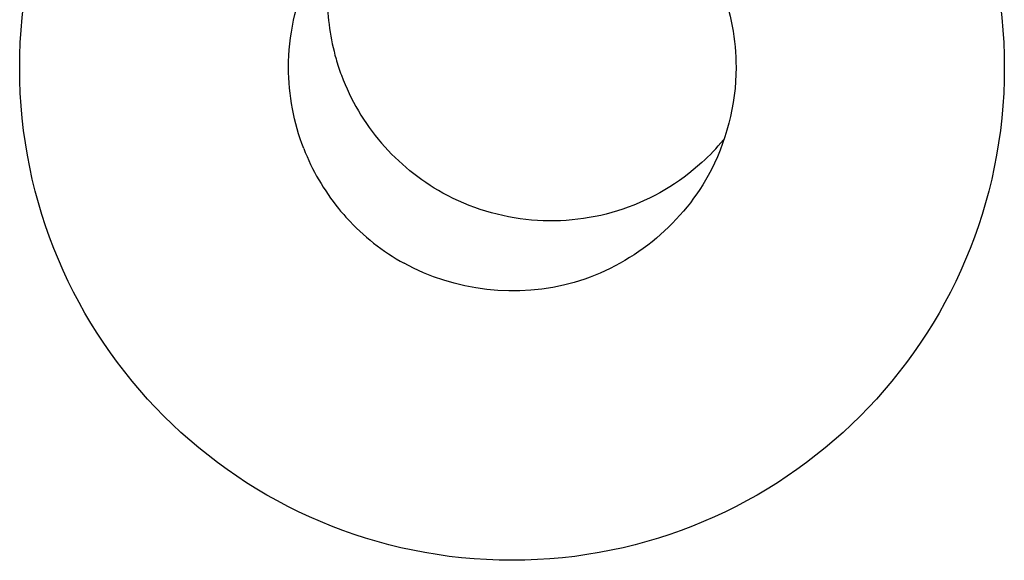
# Model space of a CAD drawing. Header units: inches. Extents: x 0 to 17, y 0 to 11.
# Tile 5 of 46: x 4.7473 to 4.8555, y 3.9785 to 4.0379. Entities that reach past the tile are written whole.
import ezdxf

# ---------------------------------------------------------------- set-up
doc = ezdxf.new("R2010")
doc.units = ezdxf.units.IN
doc.header["$LTSCALE"] = 0.935
doc.header["$MEASUREMENT"] = 0
doc.layers.get('0').update_dxf_attribs({"linetype": 'CONTINUOUS'})

msp = doc.modelspace()

# ---------------------------------------------------------------- linework, layer by layer
at = {"color": 7, "linetype": 'Continuous'}
msp.add_circle((4.8013850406, 4.0326105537), 0.0540742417, dxfattribs=at)
for centre, radius, start, end in [((4.805869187, 4.0404200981), 0.0247681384, 180.093260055, 195.9656165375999), ((4.8056578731, 4.0403571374), 0.0245476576, 195.9599961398, 200.3626267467), ((4.8057643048, 4.0404363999), 0.0246750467, 200.4491803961, 220.652588), ((4.8057349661, 4.0403360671), 0.0245038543, 312.3577483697, 320.3640063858), ((4.8015467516, 4.0327429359), 0.0247285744, 201.272747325, 219.0354156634), ((4.8014112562, 4.0326635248), 0.0245733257, 219.0905632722, 222.3571764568), ((4.8015176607, 4.0327975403), 0.0247422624, 222.4204921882, 241.0210013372)]:
    msp.add_arc(centre, radius, start, end, dxfattribs=at)
for points in [[(4.776836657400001, 4.0326604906), (4.7768356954, 4.0361198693), (4.7775997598, 4.0396530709), (4.7790246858, 4.0428053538)], [(4.8243280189, 4.0415633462), (4.825419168, 4.0387530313), (4.8259936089, 4.0356887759), (4.8259944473, 4.032674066)], [(4.7785030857, 4.023771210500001), (4.7774119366, 4.0265815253), (4.7768374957, 4.0296457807), (4.776836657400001, 4.0326604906)], [(4.8259944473, 4.032674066), (4.8259955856, 4.0285804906), (4.8249101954, 4.0243646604), (4.8229302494, 4.02078176)], [(4.7937947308, 4.0188723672), (4.7912561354, 4.0202747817), (4.7889364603, 4.0221636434), (4.7870439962, 4.0243613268)], [(4.8222446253, 4.022228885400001), (4.8197622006, 4.0199666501), (4.8167474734, 4.0181876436), (4.813567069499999, 4.0171082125)], [(4.8035376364, 4.0159015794), (4.8001555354, 4.0162001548), (4.7967666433, 4.0172305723), (4.7937947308, 4.0188723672)], [(4.813567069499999, 4.0171082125), (4.8103784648, 4.016025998), (4.8068918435, 4.015605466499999), (4.8035376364, 4.0159015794)]]:
    msp.add_open_spline(points, degree=3, dxfattribs=at)
msp.add_open_spline([(4.8229302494, 4.02078176), (4.8198975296, 4.0152937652), (4.8089914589, 4.006393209), (4.7950195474, 4.0081206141), (4.789530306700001, 4.0111530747)], degree=3, knots=[0, 0, 0, 0, 0.4999615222, 1, 1, 1, 1], dxfattribs=at)

doc.saveas('drawing.dxf')
